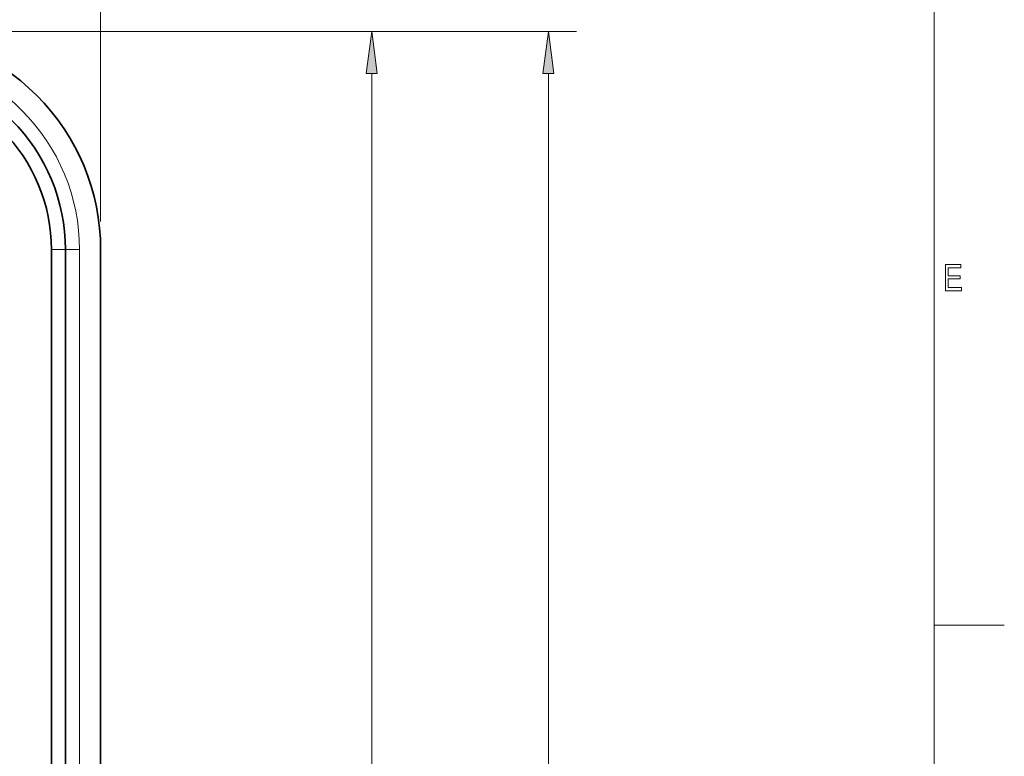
# Model space of a CAD drawing. Extents: x 1 to 211, y 3 to 294.
# Tile 27 of 31: x 141 to 211, y 209 to 261. Entities that reach past the tile are written whole.
import ezdxf

# ---------------------------------------------------------------- set-up
doc = ezdxf.new("R2010")
doc.units = 0

msp = doc.modelspace()

# ---------------------------------------------------------------- linework, layer by layer
at = {"color": 7, "lineweight": 13}
for p, q in [((205.716782, 288.883942), (205.716782, 7.883948)), ((146.431, 247.087784), (146.431, 270.294739)), ((132.931, 260.587799), (167.713135, 260.587799)), ((132.931, 260.587799), (180.283356, 260.587799)), ((165.713135, 148.562119), (165.713135, 257.613464)), ((178.283356, 137.224121), (178.283356, 257.613464)), ((144.931, 161.087784), (144.931, 245.087784))]:
    msp.add_line(p, q, dxfattribs=at)
at = {"color": 7, "lineweight": 13, "ltscale": 0.025}
for p, q in [((143.931, 245.087784), (142.931, 245.087784)), ((144.931, 245.087784), (143.931, 245.087784))]:
    msp.add_line(p, q, dxfattribs=at)
at = {"color": 7, "lineweight": 35}
for p, q in [((142.931, 245.087784), (142.931, 161.087784)), ((143.931, 245.087784), (143.931, 161.087784)), ((146.431, 161.087784), (146.431, 245.087784))]:
    msp.add_line(p, q, dxfattribs=at)
at = {"color": 7, "lineweight": 13, "ltscale": 0.125}
msp.add_line((205.716782, 218.383942), (210.716782, 218.383942), dxfattribs=at)
at = {"color": 7, "lineweight": 13}
for points in [[(166.104721, 257.613464), (165.713135, 260.587799), (165.321564, 257.613464)], [(178.674942, 257.613464), (178.283356, 260.587799), (177.891785, 257.613464)], [(206.527161, 242.16684), (206.527161, 244.018845), (207.624969, 244.018845), (207.624969, 243.800293), (206.728027, 243.800293), (206.728027, 243.233063), (207.56813, 243.233063), (207.56813, 243.015778), (206.728027, 243.015778), (206.728027, 242.385391), (207.660339, 242.385391), (207.660339, 242.16684)]]:
    msp.add_lwpolyline(points, close=True, dxfattribs=at)
at = {"color": 7, "lineweight": 35}
for radius, start in [(15.5, 360), (15.5, 360), (13, 0), (12, 0)]:
    msp.add_arc((130.931, 245.087784), radius, start, 90.000003, dxfattribs=at)
at = {"color": 7, "lineweight": 13}
msp.add_arc((130.931, 245.087784), 14, 360, 90.000003, dxfattribs=at)
for points in [[(166.104721, 257.613464), (165.713135, 260.587799), (166.104721, 257.613464), (165.321564, 257.613464)], [(178.674942, 257.613464), (178.283356, 260.587799), (178.674942, 257.613464), (177.891785, 257.613464)]]:
    msp.add_solid(points, dxfattribs=at)

doc.saveas('drawing.dxf')
